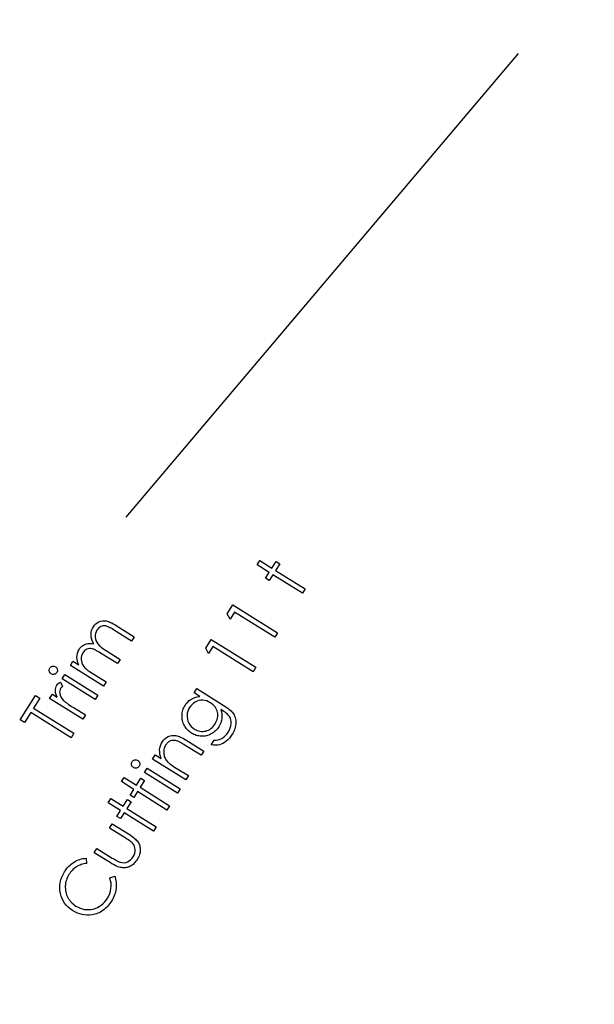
# Model space of a CAD drawing. Header units: inches. Extents: x 0.1 to 87.3, y 0.1 to 33.9.
# Tile 5 of 140: x 3.1 to 4.1, y 20.7 to 22.5. Entities that reach past the tile are written whole.
import ezdxf

# ---------------------------------------------------------------- set-up
doc = ezdxf.new("R2010")
doc.units = ezdxf.units.IN
doc.header["$MEASUREMENT"] = 0
doc.layers.add('DIMENSIONS', color=171, linetype='Continuous')
doc.styles.add('SLDTEXTSTYLE0', font='TXT', dxfattribs={"width": 0.75})
doc.dimstyles.new('SLDDIMSTYLE0', dxfattribs={"dimtxt": 0.125, "dimasz": 0.13, "dimexe": 0, "dimexo": 0.0625, "dimgap": 0.03125, "dimtad": 0, "dimtih": 1, "dimtoh": 1, "dimdec": 4, "dimlfac": 1.333333, "dimrnd": 1e-09, "dimzin": 4, "dimdsep": 46, "dimtxsty": 'SLDTEXTSTYLE0', "dimsah": 1, "dimcen": 0.09, "dimadec": 0, "dimazin": 1, "dimtfac": 1, "dimtdec": 4, "dimtofl": 0, "dimtmove": 0, "dimatfit": 3, "dimfxl": 0, "dimfrac": 2, "dimtolj": 1, "dimtzin": 12, "dimarcsym": 0})

# ---------------------------------------------------------------- blocks, each defined once
blk = doc.blocks.new('_D_4')
at = {"layer": 'DIMENSIONS'}
for p, q in [((2.5885, 22.5365), (2.5885, 18.9646)), ((31.3982, 22.2046), (31.3982, 18.9646)), ((2.5885, 19.0896), (16.7949, 19.0896)), ((31.3982, 19.0896), (17.4421, 19.0896))]:
    blk.add_line(p, q, dxfattribs=at)
for centre, start, end in [((17.0167, 19.0769), 153.4349, 206.5651), ((17.2202, 19.0769), 333.4349, 26.5651)]:
    blk.add_arc(centre, 0.2219, start, end, dxfattribs=at)
for points in [[(2.5885, 19.0896), (2.7185, 19.0696), (2.7185, 19.1096)], [(31.3982, 19.0896), (31.2682, 19.1096), (31.2682, 19.0696)]]:
    blk.add_solid(points, dxfattribs=at)
at = {"layer": 'DIMENSIONS', "insert": (16.8183, 19.1389), "char_height": 0.125, "attachment_point": 1, "style": 'SLDTEXTSTYLE0'}
blk.add_mtext('38.4130', dxfattribs=at)

msp = doc.modelspace()

# ---------------------------------------------------------------- linework, layer by layer
at = {"color": 6}
msp.add_line((3.308974, 21.57857), (4.006285, 22.402664), dxfattribs=at)
at = {"color": 7, "linetype": 'Continuous', "flags": 128}
for points in [[(3.541364, 21.494323), (3.546133, 21.501948), (3.546133, 21.501948), (3.567955, 21.488314), (3.567955, 21.488314), (3.575449, 21.500295), (3.575449, 21.500295), (3.581928, 21.496239), (3.581928, 21.496239), (3.574435, 21.484257), (3.574435, 21.484257), (3.626699, 21.451599), (3.626699, 21.451599), (3.621929, 21.443974), (3.621929, 21.443974), (3.569664, 21.476633), (3.569664, 21.476633), (3.563223, 21.466322), (3.563223, 21.466322), (3.556744, 21.470379), (3.556744, 21.470379), (3.563185, 21.480689), (3.563185, 21.480689), (3.541363, 21.494323)], [(3.488607, 21.407339), (3.49835, 21.422945), (3.49835, 21.422945), (3.577771, 21.373309), (3.577771, 21.373309), (3.572851, 21.365422), (3.572851, 21.365422), (3.501205, 21.410193), (3.501205, 21.410193), (3.493411, 21.397723), (3.493411, 21.397723), (3.488603, 21.407339)], [(3.209671, 21.315388), (3.214336, 21.322882), (3.214336, 21.322882), (3.224477, 21.316534), (3.224477, 21.316534), (3.223106, 21.320159), (3.222111, 21.323577), (3.221529, 21.326769), (3.221341, 21.329774), (3.221341, 21.329774), (3.221641, 21.333605), (3.222411, 21.337267), (3.22367, 21.340704), (3.225416, 21.343972), (3.225416, 21.343972), (3.226825, 21.346019), (3.228421, 21.347859), (3.230186, 21.349531), (3.232139, 21.351014), (3.234186, 21.352291), (3.236271, 21.353287), (3.238374, 21.354038), (3.240515, 21.354507), (3.242788, 21.354714), (3.245323, 21.354657), (3.248102, 21.354338), (3.251126, 21.353737), (3.251126, 21.353737), (3.249135, 21.357775), (3.247689, 21.361794), (3.246825, 21.365775), (3.246506, 21.369738), (3.24675, 21.373607), (3.247502, 21.377325), (3.24876, 21.380837), (3.250544, 21.384199), (3.250544, 21.384199), (3.252591, 21.387034), (3.254901, 21.389457), (3.257493, 21.391448), (3.260347, 21.393025), (3.263408, 21.394152), (3.266582, 21.394809), (3.269869, 21.394941), (3.273268, 21.394603), (3.275071, 21.394227), (3.276986, 21.393664), (3.279033, 21.392931), (3.281212, 21.392011), (3.283522, 21.390903), (3.285963, 21.389626), (3.288517, 21.38818), (3.291203, 21.386546), (3.291203, 21.386546), (3.323279, 21.366508), (3.323279, 21.366508), (3.318471, 21.358789), (3.318471, 21.358789), (3.286395, 21.378827), (3.286395, 21.378827), (3.284104, 21.380236), (3.281982, 21.381475), (3.280029, 21.382546), (3.278207, 21.383485), (3.276554, 21.384236), (3.275071, 21.384856), (3.273737, 21.385307), (3.272554, 21.385588), (3.270376, 21.385851), (3.268216, 21.385757), (3.266094, 21.385325), (3.263972, 21.384537), (3.261962, 21.383429), (3.260122, 21.381982), (3.25845, 21.380198), (3.256948, 21.378095), (3.256948, 21.378095), (3.255464, 21.375278), (3.25445, 21.37233), (3.253924, 21.369231), (3.253887, 21.366001), (3.254319, 21.36277), (3.255201, 21.359691), (3.256554, 21.356742), (3.258356, 21.353925), (3.259521, 21.352517), (3.260929, 21.351033), (3.262619, 21.349493), (3.264591, 21.347859), (3.266807, 21.34615), (3.269305, 21.344366), (3.272066, 21.342507), (3.275089, 21.340572), (3.275089, 21.340572), (3.298095, 21.326187), (3.298095, 21.326187), (3.2934, 21.318675), (3.2934, 21.318675), (3.263333, 21.337474), (3.263333, 21.337474), (3.26076, 21.339051), (3.258394, 21.340441), (3.256197, 21.34168), (3.254187, 21.342732), (3.252366, 21.343596), (3.25075, 21.344291), (3.249304, 21.344817), (3.248046, 21.345174), (3.245755, 21.345512), (3.243483, 21.345493), (3.241248, 21.345117), (3.23905, 21.344366), (3.236966, 21.343277), (3.235088, 21.341849), (3.233379, 21.340084), (3.231877, 21.337981), (3.231877, 21.337981), (3.230468, 21.335276), (3.229491, 21.332422), (3.228984, 21.32938), (3.228909, 21.326187), (3.229304, 21.322976), (3.230149, 21.319914), (3.231445, 21.316947), (3.233191, 21.31413), (3.234299, 21.312722), (3.235614, 21.311276), (3.237172, 21.309792), (3.238938, 21.308271), (3.24091, 21.306693), (3.243126, 21.305078), (3.245548, 21.303426), (3.248196, 21.301717), (3.248196, 21.301717), (3.27308, 21.286167), (3.27308, 21.286167), (3.268404, 21.278673), (3.268404, 21.278673), (3.20966, 21.315388)], [(3.450394, 21.346182), (3.460135, 21.361788), (3.460135, 21.361788), (3.539556, 21.312152), (3.539556, 21.312152), (3.534635, 21.304264), (3.534635, 21.304264), (3.46299, 21.349036), (3.46299, 21.349036), (3.455196, 21.336566), (3.455196, 21.336566), (3.450388, 21.346182)], [(3.173134, 21.310768), (3.174032, 21.311951), (3.175083, 21.31289), (3.176323, 21.313585), (3.177731, 21.314054), (3.179196, 21.314261), (3.180623, 21.314167), (3.181994, 21.313791), (3.183309, 21.313134), (3.183309, 21.313134), (3.184473, 21.312251), (3.185394, 21.311199), (3.186088, 21.30996), (3.186539, 21.308551), (3.186727, 21.307087), (3.186652, 21.305659), (3.186257, 21.304288), (3.1856, 21.302974), (3.1856, 21.302974), (3.184717, 21.301828), (3.183666, 21.300908), (3.182445, 21.300213), (3.181037, 21.299744), (3.179572, 21.299556), (3.178182, 21.299631), (3.176811, 21.300007), (3.175515, 21.300664), (3.175515, 21.300664), (3.174332, 21.301565), (3.173393, 21.302617), (3.172698, 21.303856), (3.172229, 21.305246), (3.172041, 21.306711), (3.172116, 21.30812), (3.172492, 21.309472), (3.17313, 21.310768)], [(3.172867, 21.256511), (3.17769, 21.264229), (3.17769, 21.264229), (3.186273, 21.258858), (3.186273, 21.258858), (3.184996, 21.262088), (3.184057, 21.265187), (3.183474, 21.268117), (3.18323, 21.270896), (3.183343, 21.273525), (3.183794, 21.275985), (3.184601, 21.278295), (3.185728, 21.280455), (3.185728, 21.280455), (3.186855, 21.281976), (3.188245, 21.283385), (3.189935, 21.284699), (3.191907, 21.285901), (3.191907, 21.285901), (3.195813, 21.277995), (3.195813, 21.277995), (3.194649, 21.277131), (3.193672, 21.276286), (3.192883, 21.275441), (3.192282, 21.274633), (3.192282, 21.274633), (3.191306, 21.272643), (3.190742, 21.270445), (3.190592, 21.268023), (3.190836, 21.265393), (3.191569, 21.262633), (3.192883, 21.259835), (3.194724, 21.256961), (3.197146, 21.254032), (3.197146, 21.254032), (3.198348, 21.252811), (3.199907, 21.25144), (3.201823, 21.249919), (3.204076, 21.248229), (3.206668, 21.246388), (3.209616, 21.244397), (3.212922, 21.242238), (3.216565, 21.239928), (3.216565, 21.239928), (3.236434, 21.227514), (3.236434, 21.227514), (3.231608, 21.219796), (3.231608, 21.219796), (3.172864, 21.256511)], [(3.194958, 21.291875), (3.199723, 21.2995), (3.199723, 21.2995), (3.258467, 21.262785), (3.258467, 21.262785), (3.253697, 21.25516), (3.253697, 21.25516), (3.194953, 21.291875)], [(3.42957, 21.266811), (3.434308, 21.274435), (3.434308, 21.274435), (3.481127, 21.245176), (3.481127, 21.245176), (3.484094, 21.243279), (3.486798, 21.241439), (3.489277, 21.239674), (3.491493, 21.237946), (3.493446, 21.236293), (3.495174, 21.234716), (3.496639, 21.233176), (3.49786, 21.231711), (3.49786, 21.231711), (3.499325, 21.229683), (3.500583, 21.227579), (3.501635, 21.225401), (3.502498, 21.223185), (3.503137, 21.220875), (3.503588, 21.218527), (3.503851, 21.216105), (3.503888, 21.213607), (3.503738, 21.21109), (3.5034, 21.208555), (3.502855, 21.20602), (3.502123, 21.203466), (3.501203, 21.200912), (3.500076, 21.198357), (3.498761, 21.195785), (3.49724, 21.193212), (3.49724, 21.193212), (3.494799, 21.189606), (3.492226, 21.186357), (3.489484, 21.183484), (3.486611, 21.180948), (3.483662, 21.178807), (3.480695, 21.177061), (3.477728, 21.17569), (3.47476, 21.174732), (3.471605, 21.174131), (3.468075, 21.173887), (3.464168, 21.173943), (3.459905, 21.174357), (3.459905, 21.174357), (3.465032, 21.182563), (3.465032, 21.182563), (3.468882, 21.182639), (3.472507, 21.183202), (3.475906, 21.184254), (3.47908, 21.185775), (3.480582, 21.186733), (3.482066, 21.187822), (3.483493, 21.189043), (3.484902, 21.190395), (3.486254, 21.191878), (3.487568, 21.193493), (3.488845, 21.195259), (3.490085, 21.197137), (3.490085, 21.197137), (3.492226, 21.200968), (3.493822, 21.204724), (3.494855, 21.208386), (3.495343, 21.211992), (3.495343, 21.215429), (3.49493, 21.218602), (3.494085, 21.221495), (3.492808, 21.224124), (3.491963, 21.225382), (3.490911, 21.226697), (3.489653, 21.22803), (3.488169, 21.229382), (3.486479, 21.230791), (3.484582, 21.232218), (3.482479, 21.233683), (3.48015, 21.235185), (3.48015, 21.235185), (3.477127, 21.237082), (3.477127, 21.237082), (3.478253, 21.233232), (3.478929, 21.229363), (3.479136, 21.225438), (3.478892, 21.221476), (3.478197, 21.217569), (3.477089, 21.213795), (3.475568, 21.210133), (3.473615, 21.206621), (3.473615, 21.206621), (3.4723, 21.204649), (3.470873, 21.20279), (3.469352, 21.201043), (3.467718, 21.19939), (3.465971, 21.197869), (3.464112, 21.196442), (3.462159, 21.195109), (3.460093, 21.193907), (3.457971, 21.192836), (3.455811, 21.191916), (3.453633, 21.191146), (3.451436, 21.190545), (3.449201, 21.190075), (3.446947, 21.189794), (3.444675, 21.189644), (3.442384, 21.189662), (3.440092, 21.189831), (3.437839, 21.190151), (3.435604, 21.190601), (3.433425, 21.191221), (3.431266, 21.191972), (3.429144, 21.192874), (3.42704, 21.193925), (3.424993, 21.195127), (3.424993, 21.195127), (3.423021, 21.196461), (3.421143, 21.197888), (3.419397, 21.199409), (3.417744, 21.201062), (3.416223, 21.202808), (3.414814, 21.204649), (3.4135, 21.206602), (3.412317, 21.208668), (3.411265, 21.210809), (3.410364, 21.212968), (3.409612, 21.215184), (3.409011, 21.217438), (3.408579, 21.219729), (3.408279, 21.222058), (3.408147, 21.224424), (3.408166, 21.226828), (3.408335, 21.229232), (3.408636, 21.231579), (3.409086, 21.233871), (3.409687, 21.236105), (3.41042, 21.238284), (3.411303, 21.240406), (3.412317, 21.242472), (3.413481, 21.244481), (3.413481, 21.244481), (3.415678, 21.247618), (3.418157, 21.250435), (3.420899, 21.252914), (3.423904, 21.255073), (3.427247, 21.256914), (3.431022, 21.258416), (3.435172, 21.25958), (3.439754, 21.260426), (3.439754, 21.260426), (3.429557, 21.266811)], [(3.128248, 21.213943), (3.120522, 21.218769), (3.120522, 21.218769), (3.147753, 21.262339), (3.147753, 21.262339), (3.155472, 21.257512), (3.155472, 21.257512), (3.14441, 21.239803), (3.14441, 21.239803), (3.216113, 21.194994), (3.216113, 21.194994), (3.211061, 21.186899), (3.211061, 21.186899), (3.139359, 21.231709), (3.139359, 21.231709), (3.128241, 21.213943)], [(3.421418, 21.240894), (3.419622, 21.237627), (3.418307, 21.234209), (3.417444, 21.230678), (3.41703, 21.227016), (3.417106, 21.223354), (3.417669, 21.219804), (3.418702, 21.216349), (3.420223, 21.213025), (3.422157, 21.209907), (3.424467, 21.207109), (3.427115, 21.204649), (3.43012, 21.202489), (3.43012, 21.202489), (3.432543, 21.201118), (3.435003, 21.20001), (3.437463, 21.199165), (3.439961, 21.198583), (3.442477, 21.198282), (3.445013, 21.198245), (3.447567, 21.19847), (3.45014, 21.198977), (3.452675, 21.199728), (3.455079, 21.200724), (3.45737, 21.201963), (3.45953, 21.203466), (3.461558, 21.205175), (3.463474, 21.207147), (3.465276, 21.209363), (3.466948, 21.211823), (3.466948, 21.211823), (3.468431, 21.214433), (3.469652, 21.217025), (3.470591, 21.219617), (3.471267, 21.222208), (3.471662, 21.224781), (3.471774, 21.227354), (3.471605, 21.229927), (3.471173, 21.2325), (3.470478, 21.235016), (3.469539, 21.237401), (3.468338, 21.239655), (3.46691, 21.241796), (3.46522, 21.243824), (3.463286, 21.245721), (3.461107, 21.247505), (3.458685, 21.249158), (3.458685, 21.249158), (3.455342, 21.250998), (3.451943, 21.25235), (3.448487, 21.253233), (3.444994, 21.253627), (3.44152, 21.253552), (3.438139, 21.253026), (3.434834, 21.251993), (3.431604, 21.25051), (3.42858, 21.248613), (3.425876, 21.246378), (3.423491, 21.243805), (3.421406, 21.240894)], [(3.355918, 21.148963), (3.360627, 21.156513), (3.360627, 21.156513), (3.371162, 21.149921), (3.371162, 21.149921), (3.369792, 21.154015), (3.368871, 21.158015), (3.368402, 21.161865), (3.368383, 21.165621), (3.368834, 21.169264), (3.369716, 21.172776), (3.371069, 21.176194), (3.372871, 21.179481), (3.372871, 21.179481), (3.375087, 21.182561), (3.377585, 21.185171), (3.380402, 21.187349), (3.38352, 21.189077), (3.386844, 21.190317), (3.390224, 21.191049), (3.393699, 21.191275), (3.397248, 21.190974), (3.399126, 21.190598), (3.401135, 21.190016), (3.403314, 21.189246), (3.405643, 21.18827), (3.408103, 21.187087), (3.410732, 21.185716), (3.413493, 21.184138), (3.416422, 21.182373), (3.416422, 21.182373), (3.446658, 21.16348), (3.446658, 21.16348), (3.441963, 21.155968), (3.441963, 21.155968), (3.413943, 21.173471), (3.413943, 21.173471), (3.411502, 21.174973), (3.409248, 21.176326), (3.407201, 21.177528), (3.405342, 21.17856), (3.403671, 21.179424), (3.402206, 21.180138), (3.400929, 21.180701), (3.399858, 21.181096), (3.399858, 21.181096), (3.398206, 21.181603), (3.396609, 21.181978), (3.395051, 21.182223), (3.393548, 21.182335), (3.392065, 21.182316), (3.390637, 21.182166), (3.389248, 21.181903), (3.387914, 21.18149), (3.386618, 21.180964), (3.385379, 21.180307), (3.384177, 21.179518), (3.383031, 21.178598), (3.381923, 21.177546), (3.380872, 21.176382), (3.379858, 21.175067), (3.3789, 21.17364), (3.3789, 21.17364), (3.377904, 21.171893), (3.377097, 21.170109), (3.37644, 21.168288), (3.37597, 21.166429), (3.375651, 21.164513), (3.375519, 21.162541), (3.375538, 21.16055), (3.375745, 21.158503), (3.376102, 21.156475), (3.376609, 21.154522), (3.377247, 21.152644), (3.378017, 21.150841), (3.378937, 21.149113), (3.379989, 21.147442), (3.381191, 21.145864), (3.382524, 21.144343), (3.382524, 21.144343), (3.383576, 21.143329), (3.384872, 21.142221), (3.386412, 21.140982), (3.388196, 21.139667), (3.390243, 21.138221), (3.392515, 21.136681), (3.395051, 21.135028), (3.39783, 21.133263), (3.39783, 21.133263), (3.419371, 21.119798), (3.419371, 21.119798), (3.414657, 21.112248), (3.414657, 21.112248), (3.355913, 21.148963)], [(3.319353, 21.144286), (3.320247, 21.145469), (3.321299, 21.146408), (3.322539, 21.147103), (3.323947, 21.147572), (3.325412, 21.147779), (3.326839, 21.147685), (3.32821, 21.147309), (3.329525, 21.146652), (3.329525, 21.146652), (3.330689, 21.145769), (3.331609, 21.144718), (3.332304, 21.143478), (3.332755, 21.14207), (3.332943, 21.140605), (3.332868, 21.139178), (3.332473, 21.137807), (3.331816, 21.136492), (3.331816, 21.136492), (3.330933, 21.135347), (3.329882, 21.134426), (3.328661, 21.133731), (3.327252, 21.133262), (3.325787, 21.133074), (3.324398, 21.133149), (3.323027, 21.133525), (3.321731, 21.134182), (3.321731, 21.134182), (3.320548, 21.135084), (3.319609, 21.136135), (3.318914, 21.137375), (3.318444, 21.138765), (3.318257, 21.140229), (3.318332, 21.141638), (3.318707, 21.14299), (3.319346, 21.144286)], [(3.341177, 21.125393), (3.345938, 21.133018), (3.345938, 21.133018), (3.404682, 21.096303), (3.404682, 21.096303), (3.399912, 21.088678), (3.399912, 21.088678), (3.341168, 21.125393)], [(3.300613, 21.109032), (3.305376, 21.116657), (3.305376, 21.116657), (3.327199, 21.103023), (3.327199, 21.103023), (3.334692, 21.115004), (3.334692, 21.115004), (3.341171, 21.110948), (3.341171, 21.110948), (3.333678, 21.098966), (3.333678, 21.098966), (3.385943, 21.066308), (3.385943, 21.066308), (3.381173, 21.058683), (3.381173, 21.058683), (3.328908, 21.091342), (3.328908, 21.091342), (3.322466, 21.081031), (3.322466, 21.081031), (3.315987, 21.085088), (3.315987, 21.085088), (3.322429, 21.095398), (3.322429, 21.095398), (3.300606, 21.109032)], [(3.277043, 21.071319), (3.28181, 21.078943), (3.28181, 21.078943), (3.303633, 21.065309), (3.303633, 21.065309), (3.311126, 21.077291), (3.311126, 21.077291), (3.317605, 21.073234), (3.317605, 21.073234), (3.310112, 21.061253), (3.310112, 21.061253), (3.362377, 21.028594), (3.362377, 21.028594), (3.357607, 21.020969), (3.357607, 21.020969), (3.305342, 21.053628), (3.305342, 21.053628), (3.2989, 21.043318), (3.2989, 21.043318), (3.292421, 21.047374), (3.292421, 21.047374), (3.298863, 21.057684), (3.298863, 21.057684), (3.27704, 21.071319)], [(3.252122, 20.982862), (3.256863, 20.990468), (3.256863, 20.990468), (3.284282, 20.973321), (3.284282, 20.973321), (3.286705, 20.971838), (3.288958, 20.970504), (3.291024, 20.969321), (3.29294, 20.968307), (3.294649, 20.967425), (3.296207, 20.96673), (3.297578, 20.966166), (3.29878, 20.965772), (3.29878, 20.965772), (3.301973, 20.965171), (3.30509, 20.965096), (3.30817, 20.965584), (3.311175, 20.966617), (3.314049, 20.968157), (3.316659, 20.970148), (3.319006, 20.972608), (3.32111, 20.975538), (3.32111, 20.975538), (3.322819, 20.978693), (3.324002, 20.981866), (3.32464, 20.985003), (3.324753, 20.988158), (3.324378, 20.991219), (3.32357, 20.994092), (3.322274, 20.996759), (3.320546, 20.999238), (3.320546, 20.999238), (3.319739, 21.000121), (3.318687, 21.001097), (3.317354, 21.002205), (3.315776, 21.003426), (3.313936, 21.004741), (3.311832, 21.006187), (3.309466, 21.007727), (3.306837, 21.009398), (3.306837, 21.009398), (3.279418, 21.026544), (3.279418, 21.026544), (3.284245, 21.034263), (3.284245, 21.034263), (3.313072, 21.016253), (3.313072, 21.016253), (3.315983, 21.014375), (3.318668, 21.012515), (3.321091, 21.010675), (3.323288, 21.008872), (3.325223, 21.007107), (3.326932, 21.00536), (3.328378, 21.003651), (3.329598, 21.001961), (3.330631, 21.000271), (3.331514, 20.998543), (3.332265, 20.996778), (3.332866, 20.994975), (3.333336, 20.993134), (3.333674, 20.991275), (3.333861, 20.98936), (3.333899, 20.987407), (3.333786, 20.985435), (3.333523, 20.983425), (3.333091, 20.981397), (3.332491, 20.979369), (3.331721, 20.977284), (3.3308, 20.975199), (3.329711, 20.973096), (3.328453, 20.970955), (3.328453, 20.970955), (3.327082, 20.968889), (3.325655, 20.966974), (3.32419, 20.965227), (3.322669, 20.963631), (3.321072, 20.962185), (3.319438, 20.960889), (3.317767, 20.959762), (3.31602, 20.958786), (3.314236, 20.957959), (3.312433, 20.957283), (3.310593, 20.956757), (3.308715, 20.956382), (3.306818, 20.956138), (3.304884, 20.956044), (3.302931, 20.9561), (3.30094, 20.956288), (3.298874, 20.956664), (3.296658, 20.957246), (3.294292, 20.958035), (3.291794, 20.959049), (3.289165, 20.960269), (3.286386, 20.961697), (3.283456, 20.96333), (3.280395, 20.96519), (3.280395, 20.96519), (3.252112, 20.982862)], [(3.237746, 20.973036), (3.238637, 20.963777), (3.238637, 20.963777), (3.236158, 20.963477), (3.233754, 20.963045), (3.231407, 20.962482), (3.229134, 20.961787), (3.2269, 20.96096), (3.22474, 20.960021), (3.222637, 20.958932), (3.220608, 20.95773), (3.218636, 20.956397), (3.216758, 20.954969), (3.214956, 20.953411), (3.213247, 20.951758), (3.211594, 20.949974), (3.210035, 20.948077), (3.208552, 20.946087), (3.207162, 20.943964), (3.207162, 20.943964), (3.205772, 20.941561), (3.204533, 20.939119), (3.203481, 20.93664), (3.202579, 20.934105), (3.201866, 20.931513), (3.201321, 20.928884), (3.200927, 20.926217), (3.20072, 20.923494), (3.200683, 20.92079), (3.200814, 20.918123), (3.201096, 20.915513), (3.201565, 20.912977), (3.202204, 20.910461), (3.203011, 20.908019), (3.203988, 20.905634), (3.205134, 20.903287), (3.206429, 20.901014), (3.207894, 20.898855), (3.209491, 20.896808), (3.211218, 20.894855), (3.213115, 20.892995), (3.215143, 20.89123), (3.217322, 20.889577), (3.219651, 20.888037), (3.219651, 20.888037), (3.223313, 20.885972), (3.227012, 20.8843), (3.23075, 20.883042), (3.234543, 20.882197), (3.238374, 20.881746), (3.242243, 20.881709), (3.246168, 20.882065), (3.250131, 20.882835), (3.254018, 20.883981), (3.257699, 20.885483), (3.261173, 20.887343), (3.26446, 20.88954), (3.26754, 20.892113), (3.270413, 20.895024), (3.27308, 20.898273), (3.275559, 20.901897), (3.275559, 20.901897), (3.277906, 20.906104), (3.279747, 20.910404), (3.281061, 20.91478), (3.281869, 20.91925), (3.282151, 20.923813), (3.281925, 20.928452), (3.281193, 20.933166), (3.279934, 20.937974), (3.279934, 20.937974), (3.288592, 20.94126), (3.288592, 20.94126), (3.289475, 20.938593), (3.290188, 20.935889), (3.290733, 20.933166), (3.291109, 20.930405), (3.291334, 20.927626), (3.29139, 20.924828), (3.291278, 20.921992), (3.290996, 20.919137), (3.290564, 20.916283), (3.289944, 20.913447), (3.289174, 20.910611), (3.288235, 20.907813), (3.287108, 20.905015), (3.285831, 20.902235), (3.284367, 20.899474), (3.282751, 20.896733), (3.282751, 20.896733), (3.281099, 20.894197), (3.279371, 20.891793), (3.277568, 20.889521), (3.275709, 20.887399), (3.273793, 20.885408), (3.271803, 20.883549), (3.269756, 20.88184), (3.267634, 20.880262), (3.265436, 20.878816), (3.263201, 20.877502), (3.260873, 20.876337), (3.258506, 20.875305), (3.256046, 20.874403), (3.253548, 20.873633), (3.250976, 20.873013), (3.248328, 20.872525), (3.248328, 20.872525), (3.243839, 20.872037), (3.239407, 20.871943), (3.235013, 20.872281), (3.230656, 20.873013), (3.226355, 20.874178), (3.222092, 20.875736), (3.217885, 20.877708), (3.213716, 20.880093), (3.213716, 20.880093), (3.209566, 20.882948), (3.20581, 20.886084), (3.202486, 20.889502), (3.199575, 20.893183), (3.197058, 20.897146), (3.194955, 20.901371), (3.193283, 20.905878), (3.192006, 20.910667), (3.191199, 20.915569), (3.190861, 20.920433), (3.19103, 20.925241), (3.191706, 20.93003), (3.192851, 20.934762), (3.194485, 20.939476), (3.196626, 20.944133), (3.199255, 20.948753), (3.199255, 20.948753), (3.201039, 20.951458), (3.202917, 20.954012), (3.204889, 20.956397), (3.206974, 20.95865), (3.209134, 20.960735), (3.211406, 20.962669), (3.213754, 20.964453), (3.216214, 20.966087), (3.218749, 20.967552), (3.221322, 20.968848), (3.223932, 20.969975), (3.226599, 20.970933), (3.229322, 20.971721), (3.232083, 20.972322), (3.234881, 20.972773), (3.237736, 20.973036)]]:
    msp.add_lwpolyline(points, dxfattribs=at)

# ---------------------------------------------------------------- dimensions: what is measured, and where the dimension line sits
at = {"layer": 'DIMENSIONS'}
dim = msp.add_linear_dim(base=(31.39821, 19.089632), p1=(2.588479, 22.586453), p2=(31.39821, 22.254554), text='(<>)', dimstyle='SLDDIMSTYLE0', dxfattribs=at)
dim.commit()
dim.dimension.update_dxf_attribs({"geometry": '_D_4', "text_midpoint": (17.118469, 19.089632), "dimtype": 160})

doc.saveas('drawing.dxf')
